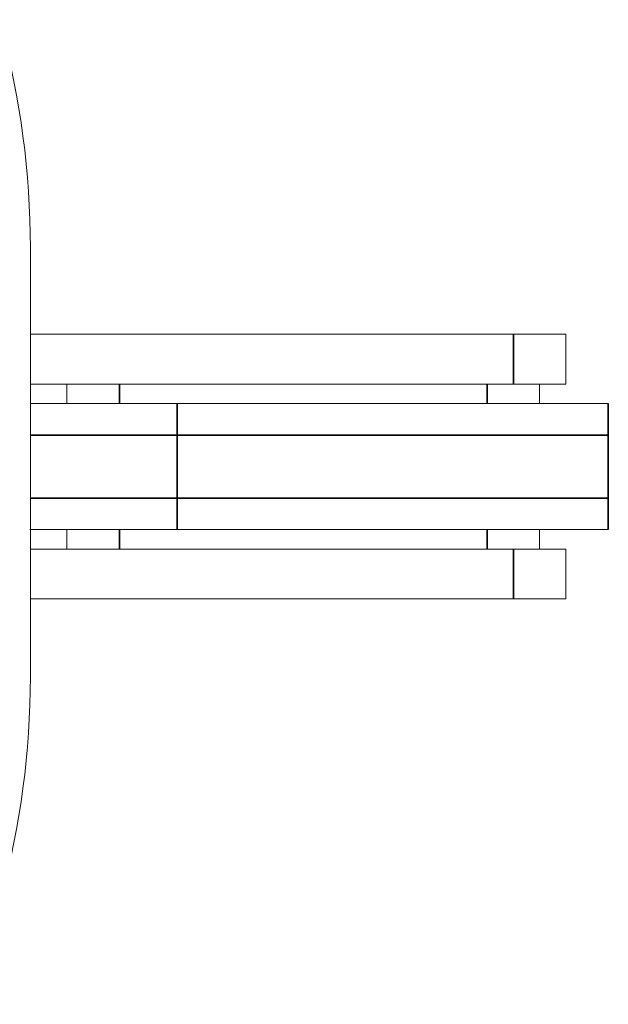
# Model space of a CAD drawing. Header units: millimetres. Extents: x 4 to 1188, y 1 to 840.
# Tile 89 of 210: x 214 to 222, y 682 to 696. Entities that reach past the tile are written whole.
import ezdxf

# ---------------------------------------------------------------- set-up
doc = ezdxf.new("R2010")
doc.units = ezdxf.units.MM
doc.layers.add('1', color=7, linetype='Continuous')
doc.styles.add('Arial Unicode MS', font='Arial Unicode MS')
doc.dimstyles.get("Standard").update_dxf_attribs({"dimtxt": 0.18, "dimasz": 0.18, "dimexe": 0.18, "dimexo": 0.0625, "dimgap": 0.09, "dimtad": 0, "dimtih": 1, "dimtoh": 1, "dimdec": 4, "dimzin": 0, "dimdsep": 46, "dimtxsty": 'Standard', "dimcen": 0.09, "dimadec": 0, "dimazin": 0, "dimtfac": 1, "dimtdec": 4, "dimtofl": 0, "dimtmove": 0, "dimatfit": 3, "dimfxl": 0, "dimtolj": 1, "dimtzin": 0, "dimarcsym": 0})

# ---------------------------------------------------------------- blocks, each defined once
blk = doc.blocks.new('_U16')
at = {"layer": '1', "color": 18, "lineweight": 35}
for p, q in [((192.374, 762.337), (192.374, 821.201)), ((407.917, 645.108), (407.917, 821.201)), ((192.374, 819.201), (407.917, 819.201))]:
    blk.add_line(p, q, dxfattribs=at)
at = {"layer": '1', "color": 18, "lineweight": 70}
for points in [[(192.374, 819.201), (195.874, 819.977), (195.874, 818.425)], [(407.917, 819.201), (404.417, 818.425), (404.417, 819.977)]]:
    blk.add_solid(points, dxfattribs=at)
at = {"layer": '1', "color": 18, "linetype": 'Continuous', "lineweight": 13, "insert": (289.628, 821.761), "char_height": 5, "attachment_point": 7, "line_spacing_factor": 1.047437, "style": 'Arial Unicode MS'}
blk.add_mtext('\\fArial Unicode MS|b0|i0;\\W1.0000;{\\H1.21x;(}1509{\\H1.21x;)}', dxfattribs=at)

msp = doc.modelspace()

# ---------------------------------------------------------------- linework, layer by layer
at = {"layer": '1', "color": 154, "linetype": 'Continuous', "lineweight": 13}
for p, q in [((214.4315, 686.9454), (214.4315, 692.7858)), ((220.9982, 691.6049), (214.4316, 691.6049)), ((220.9982, 691.6049), (221.7125, 691.6049)), ((221.7125, 691.6049), (221.7125, 690.9264)), ((220.9982, 690.9264), (214.4316, 690.9264)), ((214.9268, 690.6621), (214.9268, 690.9264)), ((221.7125, 690.9264), (220.9982, 690.9264)), ((221.3554, 690.9264), (221.3554, 690.6621)), ((214.4405, 690.6621), (216.4268, 690.6621)), ((216.4268, 690.6621), (222.2887, 690.6621)), ((216.4268, 688.9478), (214.4256, 688.9478)), ((214.9268, 688.6835), (214.9268, 688.9478)), ((222.2887, 688.9478), (216.4268, 688.9478)), ((221.3554, 688.9478), (221.3554, 688.6835)), ((214.4316, 688.6835), (220.9982, 688.6835)), ((220.9982, 688.6835), (221.7125, 688.6835)), ((221.7125, 688.6835), (221.7125, 688.0049)), ((214.4316, 688.0049), (220.9982, 688.0049)), ((221.7125, 688.0049), (220.9982, 688.0049))]:
    msp.add_line(p, q, dxfattribs=at)
at = {"layer": '1', "color": 154, "linetype": 'Continuous', "lineweight": 35}
for p, q in [((220.9982, 690.9264), (220.9982, 691.6049)), ((215.6411, 690.9264), (215.6411, 690.6621)), ((220.6411, 690.6621), (220.6411, 690.9264)), ((216.4268, 690.2335), (216.4268, 690.6621)), ((222.2887, 690.2335), (222.2887, 690.6621)), ((216.4268, 690.2335), (214.4315, 690.2335)), ((222.2887, 690.2335), (216.4268, 690.2335)), ((216.4268, 690.2335), (216.4268, 689.3764)), ((222.2887, 689.3764), (222.2887, 690.2335)), ((214.4315, 689.3764), (216.4268, 689.3764)), ((216.4268, 689.3764), (222.2887, 689.3764)), ((216.4268, 689.3764), (216.4268, 688.9478)), ((222.2887, 689.3764), (222.2887, 688.9478)), ((215.6411, 688.9478), (215.6411, 688.6835)), ((220.6411, 688.6835), (220.6411, 688.9478)), ((220.9982, 688.0049), (220.9982, 688.6835))]:
    msp.add_line(p, q, dxfattribs=at)
at = {"layer": '1', "color": 154, "linetype": 'Continuous', "lineweight": 13}
for centre, start, end in [((203.003, 692.7858), 0, 60), ((203.003, 686.9454), 300, 360)]:
    msp.add_arc(centre, 11.4286, start, end, dxfattribs=at)

# ---------------------------------------------------------------- dimensions: what is measured, and where the dimension line sits
at = {"layer": '1', "color": 18, "linetype": 'Continuous', "lineweight": 13}
dim = msp.add_linear_dim(base=(407.9172, 819.2011), p1=(192.3744, 761.337), p2=(407.9172, 644.1084), dimstyle='Standard', override={"dimtxt": 5, "dimasz": 3.5, "dimexe": 2, "dimexo": 1, "dimgap": 2.5, "dimtad": 1, "dimtih": 1, "dimtoh": 0, "dimdec": 0, "dimlfac": 7, "dimzin": 8, "dimdsep": 44, "dimlunit": 2, "dimpost": '(<>)', "dimtxsty": 'Arial Unicode MS', "dimsah": 1, "dimse1": 0, "dimse2": 0, "dimsd1": 0, "dimsd2": 0, "dimclrd": 18, "dimclre": 18, "dimclrt": 18, "dimtm": -0.1, "dimtfac": 0.4, "dimtdec": 2, "dimtofl": 1, "dimtmove": 0, "dimtzin": 8, "dimlwd": 35, "dimlwe": 35}, dxfattribs=at)
dim.commit()
dim.dimension.update_dxf_attribs({"geometry": '_U16', "text_midpoint": (300.1458, 819.2011), "dimtype": 160})

doc.saveas('drawing.dxf')
